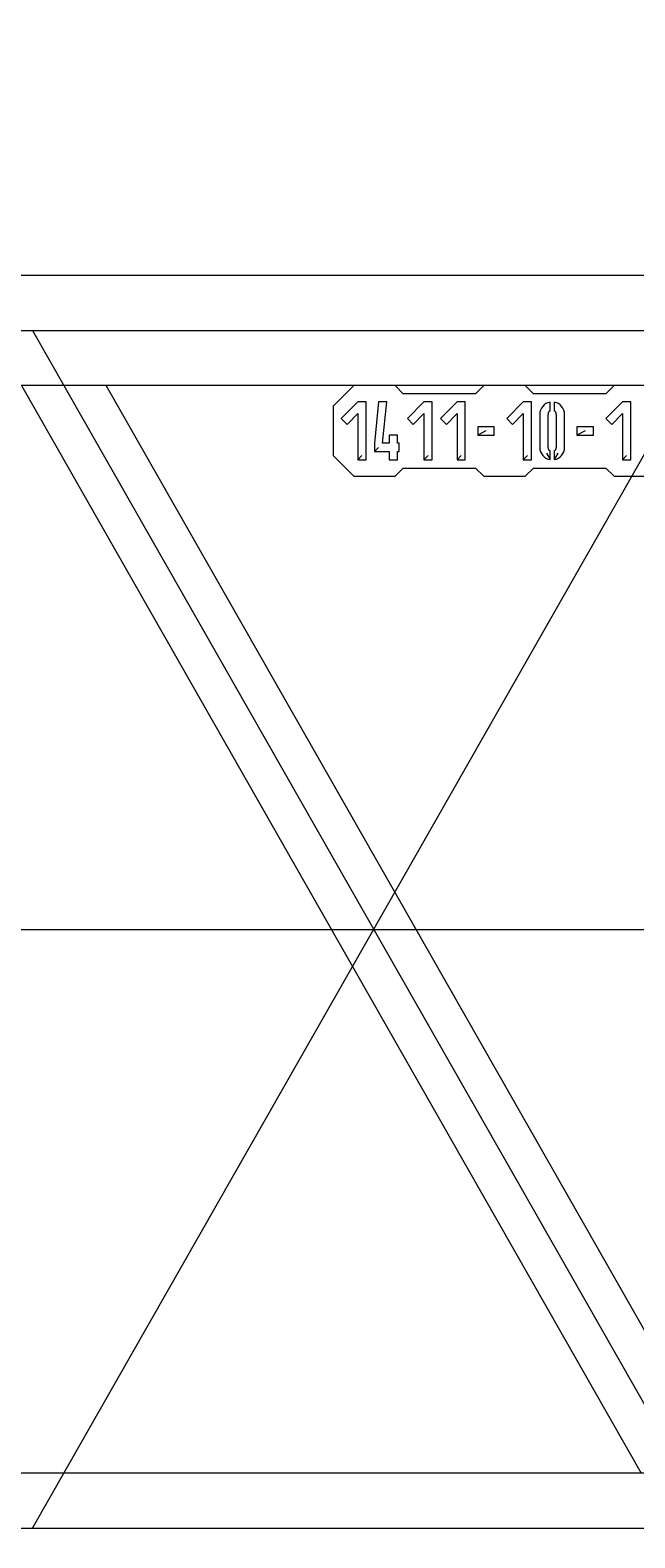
# Model space of a CAD drawing. Extents: x 22073 to 142282, y 6659 to 108851.
# Tile 47 of 68: x 71290 to 72021, y 68281 to 70107. Entities that reach past the tile are written whole.
import ezdxf
from ezdxf.enums import TextEntityAlignment as Align

# ---------------------------------------------------------------- set-up
doc = ezdxf.new("R2010")
doc.units = 0
doc.header["$LTSCALE"] = 150
doc.header["$MEASUREMENT"] = 0
doc.linetypes.add('CENTER', pattern=[50.5, 30, -9, 2.5, -9])
doc.layers.add('11', color=7, linetype='Continuous')
doc.styles.get("Standard").update_dxf_attribs({"font": 'txt', "bigfont": 'bigfont'})
doc.dimstyles.get("Standard").update_dxf_attribs({"dimtxt": 0.18, "dimasz": 0.18, "dimexe": 0.18, "dimexo": 0.0625, "dimgap": 0.09, "dimtad": 0, "dimtih": 1, "dimtoh": 1, "dimdec": 4, "dimzin": 0, "dimdsep": 46, "dimtxsty": 'Standard', "dimcen": 0.09, "dimadec": 0, "dimazin": 0, "dimtfac": 1, "dimtdec": 4, "dimtofl": 0, "dimtmove": 0, "dimatfit": 0, "dimfxl": 1, "dimtolj": 1, "dimtzin": 0, "dimarcsym": 0})

# ---------------------------------------------------------------- blocks, each defined once
blk = doc.blocks.new('*D11')
at = {"layer": '11', "color": 7, "linetype": 'Continuous', "lineweight": 9}
for p, q in [((66634.1, 68292.9), (66013, 70611.1)), ((66634.1, 68292.9), (67255.3, 70611.1)), ((65434.1, 68292.9), (66555.1, 68292.9)), ((66935.8, 66582.3), (68312.3, 64616.4)), ((66935.8, 66582.3), (67144.9, 64191.5)), ((65808.1, 66171.9), (66741.4, 66511.6))]:
    blk.add_line(p, q, dxfattribs=at)
blk.add_arc((71635.5, 68292.9), 5001.4, 125.0111, -105.0111, dxfattribs=at)
at = {"layer": '11', "color": 7, "linetype": 'Continuous', "lineweight": 9, "oblique": 15, "width": 0.5}
blk.add_text('20%%d', height=2400, rotation=-78.2997, dxfattribs=at).set_placement((67078.6, 69153.6), align=Align.BOTTOM_LEFT)
blk = doc.blocks.new('*D12')
at = {"layer": '11', "color": 7, "linetype": 'Continuous', "lineweight": 9}
for p, q in [((63750.5, 68292.9), (63129.3, 70611.1)), ((63750.5, 68292.9), (64371.6, 70611.1)), ((62550.5, 68292.9), (66555.1, 68292.9)), ((64907.9, 61815.8), (67773.5, 64220.3)), ((65827.2, 62587.1), (67793.2, 61210.5)), ((65827.2, 62587.1), (66841.5, 60412))]:
    blk.add_line(p, q, dxfattribs=at)
blk.add_arc((72627.1, 68292.9), 8876.6, 149.0176, -109.0176, dxfattribs=at)
at = {"layer": '11', "color": 7, "linetype": 'Continuous', "lineweight": 9, "oblique": 15, "width": 0.5}
blk.add_text('40%%d', height=2400, rotation=-67.1693, dxfattribs=at).set_placement((63400.8, 66160.7), align=Align.BOTTOM_LEFT)
blk = doc.blocks.new('*G19')
at = {"layer": '11', "color": 7, "linetype": 'Continuous', "lineweight": 9}
for p, q in [((72039, 69809.4), (67864.6, 69809.4)), ((72170.4, 69676.4), (67864.6, 69676.4)), ((71279.1, 69676.4), (72028.5, 68359.4)), ((72073.1, 68461), (71381.5, 69676.4)), ((71681, 69676.4), (71656, 69651.4)), ((71731, 69676.4), (71681, 69676.4)), ((71741, 69666.4), (71731, 69676.4)), ((71828.5, 69666.4), (71741, 69666.4)), ((71838.5, 69676.4), (71828.5, 69666.4)), ((71888.5, 69676.4), (71838.5, 69676.4)), ((71898.5, 69666.4), (71888.5, 69676.4)), ((71986, 69666.4), (71898.5, 69666.4)), ((71996, 69676.4), (71986, 69666.4)), ((72046, 69676.4), (71996, 69676.4)), ((71656, 69651.4), (71656, 69591.4)), ((71686, 69656.4), (71666, 69636.4)), ((71673.1, 69629.3), (71686, 69642.3)), ((71696, 69656.4), (71686, 69656.4)), ((71686, 69642.3), (71686, 69586.4)), ((71696, 69586.4), (71696, 69656.4)), ((71711, 69656.4), (71706, 69606.4)), ((71721, 69656.4), (71711, 69656.4)), ((71716, 69606.4), (71721, 69656.4)), ((71766, 69656.4), (71746, 69636.4)), ((71753.1, 69629.3), (71766, 69642.3)), ((71776, 69656.4), (71766, 69656.4)), ((71766, 69642.3), (71766, 69586.4)), ((71776, 69586.4), (71776, 69656.4)), ((71806, 69656.4), (71786, 69636.4)), ((71793.1, 69629.3), (71806, 69642.3)), ((71816, 69656.4), (71806, 69656.4)), ((71806, 69642.3), (71806, 69586.4)), ((71816, 69586.4), (71816, 69656.4)), ((71886, 69656.4), (71866, 69636.4)), ((71873.1, 69629.3), (71886, 69642.3)), ((71896, 69656.4), (71886, 69656.4)), ((71886, 69642.3), (71886, 69586.4)), ((71896, 69586.4), (71896, 69656.4)), ((71906, 69641.4), (71906, 69601.4)), ((71916, 69601.4), (71916, 69641.4)), ((71918.5, 69645.7), (71918.5, 69656.2)), ((71923.5, 69656.2), (71923.5, 69645.7)), ((71926, 69641.4), (71926, 69601.4)), ((71936, 69601.4), (71936, 69641.4)), ((72006, 69656.4), (71986, 69636.4)), ((71993.1, 69629.3), (72006, 69642.3)), ((72016, 69656.4), (72006, 69656.4)), ((72006, 69642.3), (72006, 69586.4)), ((72016, 69586.4), (72016, 69656.4)), ((71666, 69636.4), (71673.1, 69629.3)), ((71746, 69636.4), (71753.1, 69629.3)), ((71786, 69636.4), (71793.1, 69629.3)), ((71851, 69626.4), (71831, 69626.4)), ((71831, 69626.4), (71831, 69616.4)), ((71851, 69616.4), (71851, 69626.4)), ((71866, 69636.4), (71873.1, 69629.3)), ((71971, 69626.4), (71951, 69626.4)), ((71951, 69626.4), (71951, 69616.4)), ((71971, 69616.4), (71971, 69626.4)), ((71986, 69636.4), (71993.1, 69629.3)), ((71706, 69606.4), (71706, 69596.4)), ((71724, 69606.4), (71716, 69606.4)), ((71734, 69616.4), (71724, 69616.4)), ((71724, 69616.4), (71724, 69606.4)), ((71734, 69606.4), (71734, 69616.4)), ((71736, 69606.4), (71734, 69606.4)), ((71736, 69596.4), (71736, 69606.4)), ((71841, 69621.4), (71831, 69616.4)), ((71831, 69616.4), (71851, 69616.4)), ((71961, 69621.4), (71951, 69616.4)), ((71951, 69616.4), (71971, 69616.4)), ((71656, 69591.4), (71681, 69566.4)), ((71691, 69591.4), (71686, 69586.4)), ((71686, 69586.4), (71696, 69586.4)), ((71711, 69601.4), (71706, 69596.4)), ((71706, 69596.4), (71724, 69596.4)), ((71724, 69596.4), (71724, 69586.4)), ((71724, 69586.4), (71734, 69586.4)), ((71734, 69586.4), (71734, 69596.4)), ((71734, 69596.4), (71736, 69596.4)), ((71771, 69591.4), (71766, 69586.4)), ((71766, 69586.4), (71776, 69586.4)), ((71811, 69591.4), (71806, 69586.4)), ((71806, 69586.4), (71816, 69586.4)), ((71891, 69591.4), (71886, 69586.4)), ((71886, 69586.4), (71896, 69586.4)), ((71914, 69594.4), (71918.5, 69586.6)), ((71918.5, 69586.6), (71918.5, 69597.1)), ((71923.5, 69597.1), (71923.5, 69586.6)), ((71928, 69594.4), (71923.5, 69586.6)), ((72011, 69591.4), (72006, 69586.4)), ((72006, 69586.4), (72016, 69586.4)), ((71731, 69566.4), (71741, 69576.4)), ((71741, 69576.4), (71828.5, 69576.4)), ((71828.5, 69576.4), (71838.5, 69566.4)), ((71888.5, 69566.4), (71898.5, 69576.4)), ((71898.5, 69576.4), (71986, 69576.4)), ((71986, 69576.4), (71996, 69566.4)), ((71681, 69566.4), (71731, 69566.4)), ((71838.5, 69566.4), (71888.5, 69566.4)), ((71996, 69566.4), (72046, 69566.4)), ((73216.1, 68359.4), (67864.6, 68359.4))]:
    blk.add_line(p, q, dxfattribs=at)
at = {"layer": '11', "color": 7, "linetype": 'CENTER', "lineweight": 9}
for p, q in [((67755.1, 69742.9), (73755.1, 69742.9)), ((71292.5, 68292.9), (72117.6, 69742.9)), ((71292.5, 69742.9), (72117.6, 68292.9)), ((67755.1, 69017.9), (73755.1, 69017.9)), ((67755.1, 68292.9), (73755.1, 68292.9)), ((71257.5, 68292.9), (71292.5, 68292.9))]:
    blk.add_line(p, q, dxfattribs=at)
at = {"layer": '11', "color": 7, "linetype": 'Continuous', "lineweight": 9}
for centre, radius, start, end in [((71921, 69641.4), 15, 99.5887, 179.998), ((71921, 69641.4), 5, 119.9906, 179.9985), ((71921, 69641.4), 15, 0, 80.4093), ((71921, 69641.4), 5, 0, 60.0079), ((71921, 69601.4), 15, 180, -99.5927), ((71921, 69601.4), 5, 180, -119.9921), ((71921, 69601.4), 15, -80.4094, -0.002), ((71921, 69601.4), 5, -60.0094, -0.0015)]:
    blk.add_arc(centre, radius, start, end, dxfattribs=at)

msp = doc.modelspace()

# ---------------------------------------------------------------- block references
at = {"color": 7, "linetype": 'Continuous', "lineweight": 9}
msp.add_blockref('*G19', (0, 0), dxfattribs=at)

# ---------------------------------------------------------------- dimensions: what is measured, and where the dimension line sits
at = {"layer": '11', "color": 7, "linetype": 'Continuous', "lineweight": 9}
for base, line1, line2, text, picture, middle in [((64285.78657, 65256.91721), ((72627.10473, 68292.90873), (68692.7936, 64991.62972)), ((72627.10473, 68292.90873), (67755.08199, 68292.90873)), '40ﾟ', '*D12', (64099.21111, 64501.68176)), ((66710.11357, 67424.42962), ((71635.50337, 68292.90873), (67868.98284, 66922.00738)), ((71635.50337, 68292.90873), (67755.08199, 68292.90873)), '20ﾟ', '*D11', (67443.65756, 67390.964))]:
    dim = msp.add_angular_dim_2l(base=base, line1=line1, line2=line2, text=text, dimstyle='Standard', dxfattribs=at)
    dim.commit()
    dim.dimension.update_dxf_attribs({"geometry": picture, "text_midpoint": middle})

doc.saveas('drawing.dxf')
